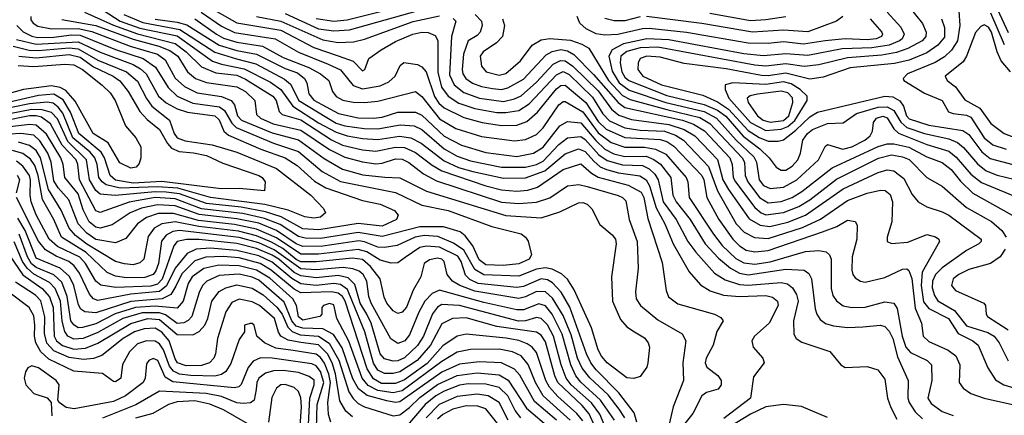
# Model space of a CAD drawing. Extents: x 997026 to 1115308, y 536381 to 619039.
# Tile 115 of 256: x 1019450 to 1023917, y 563407 to 565201. Entities that reach past the tile are written whole.
import ezdxf

# ---------------------------------------------------------------- set-up
doc = ezdxf.new("R2010")
doc.units = 0

msp = doc.modelspace()

# ---------------------------------------------------------------- linework, layer by layer
at = {"layer": '0CON20XD'}
for points in [[(1023935, 565141.5), (1023868.1, 565288.1)], [(1019828.6, 565245), (1019906.3, 565195), (1019995, 565163.1), (1020165, 565127.7), (1020325, 565013.4), (1020365, 564999.2), (1020468.4, 564978.5), (1020587.4, 564917.4), (1020635.2, 564885.2), (1020689, 564809), (1020805, 564733.7), (1020885, 564690.7), (1020935, 564674), (1021005, 564661.5), (1021075, 564657.8), (1021172.6, 564672.6), (1021225, 564664.9), (1021271.6, 564641.6), (1021375, 564560.8), (1021441.2, 564531.2), (1021505, 564512.2), (1021645, 564481.8), (1021745, 564483.8), (1021832.6, 564515), (1021925, 564593.2), (1021985, 564616), (1022015, 564603.4), (1022055, 564559.1), (1022084, 564534), (1022111.3, 564521.3), (1022166.9, 564506.9), (1022263.2, 564493.2), (1022292.2, 564475), (1022307.1, 564447.1), (1022337, 564347), (1022376.1, 564275), (1022414.9, 564184.9), (1022487.3, 564057.3), (1022538.3, 563998.3), (1022581.8, 563971.8), (1022642.1, 563952.1), (1022715.7, 563945.7), (1022835, 563949.7), (1022865, 563941.9), (1022887.7, 563925), (1022890.7, 563905), (1022850.6, 563825), (1022783.6, 563765), (1022771.5, 563745), (1022777.5, 563715), (1022821.4, 563665), (1022827.5, 563645), (1022779.1, 563580.9), (1022765.5, 563484.5), (1022645, 563392.3)], [(1020302.3, 565262.3), (1020435, 565187.6), (1020635, 565153.6), (1020785, 565075.4), (1020895, 565037.2), (1020963.6, 565013.6), (1021005, 564969.2), (1021015.6, 564975), (1021033.5, 565025), (1021090.4, 565065), (1021155, 565101.9), (1021233.6, 565135), (1021275, 565145.2), (1021302.6, 565142.6), (1021335, 565128.7), (1021347.3, 565107.3), (1021347.4, 564962.6), (1021364.3, 564895), (1021394.1, 564854.1), (1021441.9, 564821.9), (1021515, 564798.7), (1021615, 564780.6), (1021655, 564779.6), (1021715, 564788.8), (1021760.5, 564819.5), (1021885, 564951.7), (1021915, 564966.7), (1021942.4, 564952.4), (1022049.1, 564849.1), (1022095, 564773.7), (1022125, 564742.7), (1022195, 564711.2), (1022265, 564700.7), (1022375, 564695.1), (1022425, 564678), (1022462.1, 564655), (1022575, 564535.2), (1022615.3, 564425.3), (1022701, 564275), (1022736.8, 564236.8), (1022783.3, 564213.3), (1022845, 564208.6), (1023001.6, 564258.4), (1023083, 564297), (1023205, 564381.1), (1023295, 564414.4), (1023355, 564427.1), (1023375.7, 564425.7), (1023398.8, 564408.8), (1023410, 564375)], [(1020655, 565229.4), (1020805, 565160.1), (1020875, 565150), (1020945.6, 565155), (1021345, 565266.8)], [(1020795, 565207.2), (1020875, 565194.4), (1020935, 565200.4), (1021245, 565277.3)], [(1023482, 565262), (1023545, 565183.6), (1023561.8, 565145), (1023561, 565125), (1023543.5, 565105), (1023479.1, 565070.9), (1023427.4, 565052.6), (1023360.4, 565039.6), (1023205, 565027.8), (1023075, 564995.7), (1023008.5, 564988.5), (1022925, 565001), (1022835, 564989.8), (1022785, 564995.1), (1022345, 565076.6), (1022265, 565074), (1022203.6, 565056.4), (1022177.4, 565035), (1022174.1, 565005.9), (1022181.5, 564965), (1022195, 564941), (1022212.9, 564925), (1022385, 564857.6), (1022555, 564816.6), (1022615, 564791.2), (1022653.3, 564763.3), (1022732.2, 564672.2), (1022807.7, 564615), (1022849.3, 564575), (1022881.8, 564531.8), (1022905, 564518.6), (1022925, 564519), (1022955, 564537.4), (1022979.6, 564565), (1022992, 564595), (1023003.1, 564655), (1023023.9, 564685), (1023047, 564703), (1023115, 564730.3), (1023185, 564732.9), (1023245.4, 564775), (1023345, 564804.9), (1023385, 564806.2), (1023415, 564788.7), (1023446.6, 564736.6), (1023475, 564712.8), (1023555, 564685.3), (1023665, 564661.4), (1023703.9, 564643.9), (1023731.1, 564621.1), (1023795, 564547), (1023835, 564515.2), (1023885, 564495.8), (1024035, 564459.1)], [(1019500.4, 565215), (1019500.9, 565200.9), (1019511, 565185), (1019532.3, 565172.3), (1019595, 565160), (1019715, 565160.9), (1019776.9, 565146.9), (1019951.7, 565081.7), (1020075.2, 565045), (1020109.7, 565019.7), (1020155.5, 564935.5), (1020198.1, 564898.1), (1020255, 564869.9), (1020365, 564853.3), (1020410, 564835), (1020424.3, 564814.3), (1020437.8, 564765), (1020456.6, 564745), (1020595, 564688.3), (1020715, 564656.2), (1020831.4, 564571.4), (1020915, 564523), (1021006.8, 564496.8), (1021107.2, 564487.2), (1021175, 564483.2), (1021295, 564423.5), (1021655, 564312.7), (1021815, 564301.9), (1021900.1, 564329.9), (1021985, 564370.2), (1022005, 564372.4), (1022024.5, 564364.5), (1022045, 564343.8), (1022082.1, 564272.1), (1022138.2, 564225), (1022152.5, 564205), (1022155.2, 564185), (1022134.8, 564035), (1022140, 563925), (1022175, 563841.1), (1022205, 563807.5), (1022239.2, 563785), (1022285, 563757.5), (1022301.5, 563735), (1022306.5, 563715), (1022298.9, 563645), (1022294.3, 563625), (1022265, 563582), (1022236.6, 563573.4), (1022205, 563576.5), (1022115, 563645.3), (1022089.5, 563675), (1022075, 563703.5), (1022043.3, 563803.3), (1021966.1, 563976.1), (1021935, 564024.7), (1021908.5, 564048.5), (1021865, 564070), (1021835, 564076.2), (1021795, 564069.9), (1021715, 564037), (1021555, 564043.3), (1021515, 564068.1), (1021465.1, 564155.1), (1021417.4, 564187.4), (1021347.3, 564217.3), (1021285, 564221.6), (1021244.8, 564214.8), (1021162.6, 564177.4), (1021105, 564167.1), (1021075, 564170), (1021015, 564193.9), (1020988, 564198), (1020825, 564174.1), (1020735, 564171.9), (1020705, 564184), (1020615.2, 564245.2), (1020535, 564277.6), (1020435, 564298.4), (1020265, 564317.7), (1020155, 564356.9), (1020075, 564361.3), (1020003.1, 564346.9), (1019951.1, 564325), (1019869.3, 564270.7), (1019815, 564255.2), (1019795, 564259.3), (1019765, 564284.5), (1019738.5, 564338.5), (1019715, 564410.6), (1019655.2, 564485), (1019648, 564545), (1019636.4, 564575), (1019571.5, 564681.5), (1019525, 564722.9), (1019496, 564726), (1019405.5, 564715.5)], [(1019641.3, 565201.3), (1019794.8, 565174.8), (1019965, 565112.5), (1020080.8, 565080.8), (1020131, 565061), (1020167.7, 565035), (1020211.2, 564965), (1020247.8, 564935), (1020296.8, 564916.8), (1020435, 564897.3), (1020474.8, 564875), (1020516.2, 564835), (1020525, 564771.2), (1020541.9, 564755), (1020599.2, 564729.2), (1020725, 564700.5), (1020855, 564612), (1020925, 564577.8), (1021005, 564556), (1021065, 564547.3), (1021095, 564550), (1021155, 564569.8), (1021185, 564568.2), (1021215, 564553.5), (1021281.2, 564501.2), (1021340.5, 564470.5), (1021635, 564374), (1021715, 564366.6), (1021795, 564373.5), (1021855, 564393.6), (1021935, 564447.6), (1021987.2, 564452.8), (1022025.1, 564445.1), (1022165, 564403.9), (1022184.5, 564395), (1022199.5, 564379.5), (1022215.2, 564295), (1022250.9, 564195), (1022256.2, 564073.8), (1022243, 563967), (1022246.2, 563935), (1022266.9, 563905), (1022345, 563840), (1022455.7, 563775.7), (1022472.3, 563745), (1022458.6, 563645), (1022461.1, 563565), (1022414.8, 563445), (1022382.5, 563307.5)], [(1019744.6, 565234.6), (1019875, 565176), (1019985, 565137.4), (1020155, 565092.7), (1020205.4, 565055), (1020275, 564987.4), (1020340.2, 564959.8), (1020435, 564948.8), (1020475, 564931.7), (1020598.7, 564855), (1020613, 564835), (1020626.9, 564785), (1020640.4, 564770.4), (1020725, 564746.2), (1020865, 564656.3), (1020915, 564632.7), (1021005, 564610.5), (1021065, 564604), (1021155, 564623.4), (1021195, 564620.9), (1021245, 564598.8), (1021320.9, 564540.9), (1021365.1, 564515.1), (1021565, 564447), (1021635, 564428.9), (1021705, 564424), (1021755, 564428.4), (1021799.3, 564440.7), (1021915, 564522.3), (1021995, 564546.7), (1022044.3, 564505), (1022075, 564487.3), (1022210.3, 564450.3), (1022268.6, 564418.6), (1022281.9, 564395), (1022299.4, 564299.4), (1022365, 564100), (1022383.4, 563973.4), (1022393.6, 563943.6), (1022435, 563912.2), (1022601.4, 563865), (1022630, 563850), (1022640.6, 563835), (1022613.2, 563786.8), (1022595.2, 563724.8), (1022563.9, 563665), (1022559.6, 563645), (1022567.8, 563625), (1022616.9, 563586.9), (1022631.5, 563565), (1022631.9, 563545), (1022618.8, 563525), (1022565, 563509.6), (1022545, 563494.6), (1022504, 563415), (1022455, 563353.7)], [(1019923.1, 565225), (1020008, 565188), (1020176.1, 565156.1), (1020335, 565053.6), (1020433.9, 565023.9), (1020521, 565001), (1020652.1, 564932.1), (1020678.3, 564908.3), (1020716.3, 564835), (1020885, 564732), (1020925, 564719.8), (1021013, 564707), (1021075, 564706.8), (1021176.1, 564723.9), (1021239.1, 564719.1), (1021275, 564703.2), (1021375, 564615.1), (1021435, 564582), (1021495, 564560.4), (1021635, 564531.5), (1021745, 564531.6), (1021795, 564544.4), (1021825, 564559.7), (1021895.2, 564635), (1021935, 564665.2), (1021995, 564671.9), (1022015, 564657.6), (1022077.7, 564587.7), (1022115, 564562.3), (1022185, 564542.2), (1022275, 564540.2), (1022305.9, 564525), (1022330.8, 564500.8), (1022346.5, 564475), (1022369.6, 564375), (1022427.4, 564295), (1022480.9, 564195), (1022516.6, 564146.6), (1022602, 564052), (1022650.5, 564020.5), (1022715, 563999.3), (1022755, 563996.3), (1022905, 564008.7), (1022932.5, 564002.5), (1022955.8, 563985), (1022974.3, 563955), (1022981.1, 563925), (1022961, 563835), (1022961.8, 563775), (1022971.9, 563755), (1022997.7, 563737.7), (1023125.8, 563695.8), (1023175, 563635.5), (1023195, 563622.7), (1023295, 563628.5), (1023343.4, 563613.4), (1023375, 563570), (1023387.1, 563485), (1023401.9, 563441.9), (1023429.3, 563389.3)], [(1020065, 565203.2), (1020165, 565190.2), (1020208, 565178), (1020355, 565085.3), (1020435, 565060.9), (1020525, 565045.3), (1020655, 564980.5), (1020709.9, 564959.9), (1020741.6, 564935), (1020752.2, 564915), (1020762.4, 564865), (1020785, 564836.6), (1020896.8, 564775), (1020985, 564756.5), (1021055, 564754.3), (1021095, 564759.1), (1021165, 564781.6), (1021245, 564782.3), (1021275, 564768.1), (1021375, 564673.1), (1021455, 564632.7), (1021565, 564599.4), (1021705, 564580.2), (1021780.9, 564595), (1021825, 564623.3), (1021901, 564719), (1021935, 564738.7), (1021995, 564733.3), (1022063, 564653), (1022104.2, 564614.2), (1022145, 564593.1), (1022195, 564580.4), (1022291.6, 564581.6), (1022327.5, 564567.5), (1022356.5, 564546.5), (1022403.8, 564485), (1022413, 564405), (1022427.8, 564375), (1022491.6, 564295), (1022559.5, 564185), (1022619.9, 564119.9), (1022675, 564073.5), (1022715, 564051.4), (1022755, 564044.2), (1022925, 564068.8), (1023008.1, 564065), (1023029.4, 564049.4), (1023042.3, 564025), (1023059, 563889), (1023065.9, 563865), (1023081.7, 563841.7), (1023105, 563823.6), (1023141.9, 563811.9), (1023205, 563805.2), (1023275, 563807.7), (1023355, 563814.8), (1023375, 563808.8), (1023395, 563788.8), (1023410.3, 563755), (1023431.8, 563671.8), (1023480.2, 563565), (1023479.1, 563485), (1023484.8, 563465), (1023511.8, 563421.8), (1023545, 563389.8)], [(1020245.2, 565205), (1020342.2, 565135), (1020375, 565118), (1020435, 565098.8), (1020551, 565081), (1020645, 565030.3), (1020762.3, 564985), (1020815.3, 564955), (1020853.1, 564925), (1020869.6, 564875), (1020885, 564853.3), (1020916.2, 564836.2), (1020962.8, 564827.2), (1021015, 564825.2), (1021075, 564831.7), (1021245.3, 564875.3), (1021275, 564853.4), (1021355, 564750.8), (1021428.1, 564708.1), (1021545, 564671.8), (1021695, 564650.9), (1021745, 564657.8), (1021795, 564679.8), (1021825, 564711.1), (1021896.2, 564815), (1021915, 564830.2), (1021925, 564830.5), (1022005, 564783.3), (1022075, 564688.5), (1022133.5, 564643.5), (1022195, 564622.5), (1022285, 564622.3), (1022334.1, 564614.1), (1022381.6, 564591.6), (1022472.9, 564485), (1022480.4, 564465), (1022487.6, 564395), (1022598, 564228), (1022637.5, 564177.5), (1022698.3, 564118.3), (1022735, 564097.5), (1022785, 564092.7), (1022855, 564103.2), (1023015, 564149.8), (1023074.8, 564154.8), (1023108.2, 564148.2), (1023123.2, 564135), (1023131.1, 564115), (1023131.4, 563981.4), (1023139.5, 563949.5), (1023155.7, 563925.7), (1023185, 563903.6), (1023225, 563895.2), (1023285, 563897.3), (1023375, 563921.4), (1023415.3, 563915.3), (1023431.1, 563891.1), (1023453.3, 563765), (1023470.3, 563715), (1023491.2, 563691.2), (1023567.3, 563655), (1023586.8, 563635), (1023587.5, 563565), (1023570.3, 563485), (1023585, 563459.6), (1023635, 563424.2), (1023685, 563405.7)], [(1020273.9, 565235), (1020365, 565172), (1020425, 565143.7), (1020608.5, 565115), (1020715, 565053.1), (1020849.2, 564999.2), (1020905, 564973.5), (1020963, 564903), (1021005, 564887), (1021085, 564901), (1021125, 564918.9), (1021154.1, 564945), (1021176.2, 564993.8), (1021192.4, 565007.6), (1021255, 564998.1), (1021275, 564987.1), (1021293.5, 564965), (1021332.3, 564852.3), (1021351.8, 564821.8), (1021375, 564800.6), (1021465, 564757.5), (1021548.6, 564735), (1021635, 564721.4), (1021705, 564722.2), (1021751, 564739), (1021798.8, 564781.2), (1021885, 564887.8), (1021905, 564903.2), (1021925, 564904.8), (1022017.8, 564825), (1022075, 564739.2), (1022110.3, 564705)], [(1020524.4, 565215), (1020635, 565194.9), (1020825, 565110), (1020895, 565098.2), (1020965, 565101.1), (1021015, 565113), (1021235, 565192.4), (1021355, 565218.3)], [(1021416.7, 565206.7), (1021427.9, 565195), (1021408.8, 565125), (1021400.6, 564950.6), (1021420.3, 564905), (1021465, 564870.2), (1021535.6, 564845.6), (1021645, 564830.1), (1021695, 564842.2), (1021725, 564856.5), (1021795, 564917.8), (1021870.4, 564999.6), (1021903.5, 565016.5), (1021925, 565015.1), (1021959.8, 564989.8), (1022075, 564877.7), (1022135.4, 564795.4), (1022168.1, 564768.1), (1022225, 564749.1), (1022395, 564726.4), (1022465, 564703), (1022513, 564675), (1022615, 564567.3), (1022639.1, 564475), (1022665, 564431.3), (1022758.5, 564298.5), (1022808.4, 564268.4), (1022852.8, 564262.8), (1022935, 564283), (1023014.7, 564315), (1023185, 564433.9), (1023345, 564508.3), (1023385, 564520.6), (1023415, 564515.7), (1023460.2, 564480.2), (1023498, 564408), (1023525.6, 564375), (1023565, 564351.6), (1023635, 564329.8), (1023665, 564314.2), (1023812.2, 564205), (1023811.1, 564195), (1023800.6, 564185), (1023745, 564154.7), (1023635, 564076), (1023604.1, 564045.9), (1023590.7, 564015), (1023589.7, 563985), (1023599.4, 563949.4), (1023615.6, 563925.6), (1023691.3, 563881.3), (1023745, 563812.6), (1023842, 563782), (1023870.2, 563765), (1023893.1, 563735), (1023933.9, 563653.9)], [(1021515.7, 565225), (1021544.7, 565195), (1021547.5, 565175), (1021538.5, 565145), (1021525, 565129.6), (1021484.6, 565105), (1021463.2, 565045), (1021456.7, 564975), (1021460.2, 564955), (1021474.4, 564934.4), (1021503.8, 564913.8), (1021545, 564898), (1021595, 564888.6), (1021635, 564885.1), (1021665, 564892.4), (1021735, 564931.9), (1021838.3, 565041.7), (1021865, 565056.9), (1021905, 565065.3), (1021935, 565060.2), (1021963.4, 565043.4), (1022053.1, 564953.1), (1022165, 564826), (1022195, 564802.7), (1022457.2, 564745), (1022506.7, 564726.7), (1022556.8, 564696.8), (1022671, 564575), (1022682.2, 564545), (1022686.6, 564485), (1022696.7, 564465), (1022785, 564348.9), (1022814.3, 564325), (1022835, 564316.5), (1022915, 564325.9), (1022985, 564353.2), (1023035, 564384.2), (1023155, 564477), (1023346.3, 564573.7), (1023405, 564587.5), (1023455, 564579), (1023485, 564566.2), (1023565, 564485.3), (1023635, 564446.7), (1023745, 564349.3), (1023858.7, 564285), (1023905.3, 564245), (1023925.3, 564215)], [(1021639.7, 565205), (1021649.3, 565175), (1021640.3, 565125), (1021613.1, 565096.9), (1021553.2, 565055), (1021538.9, 565035), (1021545, 564990), (1021565.6, 564965), (1021625, 564949.2), (1021655, 564956.5), (1021721.6, 565015), (1021775.3, 565085), (1021815, 565110.4), (1021855, 565115.5), (1021948.5, 565108.5), (1022000.7, 565090.7), (1022031.8, 565071.8), (1022121.4, 564925), (1022185, 564856.8), (1022218.9, 564838.9), (1022385, 564794.2), (1022535, 564757.9), (1022580.5, 564730.5), (1022727.6, 564575), (1022737.4, 564555), (1022741.6, 564495), (1022753.2, 564465), (1022806.5, 564395), (1022845, 564369.7), (1022905, 564376.5), (1022954.7, 564395), (1022998.3, 564421.7), (1023135, 564529.2), (1023345, 564626.2), (1023385, 564638), (1023415, 564637.5), (1023483.1, 564623.1), (1023565, 564579), (1023635, 564553.5), (1023675, 564521.9), (1023718, 564468), (1023774.6, 564414.6), (1023952, 564315)], [(1023308.2, 565205), (1023360.8, 565145), (1023364.6, 565135), (1023359.6, 565125), (1023335.6, 565115), (1023295, 565109.2), (1023195, 565114.4), (1023104.6, 565105.4), (1023005, 565089.6), (1022915, 565100), (1022845, 565092.6), (1022755, 565094.3), (1022475, 565143.2), (1022305, 565161.1), (1022275, 565159.6), (1022163.6, 565133.6), (1022105, 565130.9), (1022065, 565137.4), (1022019.2, 565159.2), (1021990.6, 565185), (1021979, 565215)], [(1022265, 565214.5), (1022195, 565195.8), (1022146.4, 565196.4), (1022105, 565205.9)], [(1023385.3, 565235), (1023446.8, 565166.8), (1023461.7, 565135), (1023453.5, 565115), (1023441.1, 565105), (1023395, 565085.3), (1023315, 565072.9), (1023181.2, 565068.8), (1023025, 565039.2), (1022925, 565046.9), (1022825, 565037.2), (1022735, 565045.6), (1022395, 565110.4), (1022295, 565114.3), (1022188.5, 565091.5), (1022138.3, 565065), (1022123, 565035), (1022138, 564968), (1022169, 564915), (1022215, 564881.1), (1022381.4, 564825), (1022555, 564785.2), (1022611.3, 564755), (1022700.9, 564655), (1022779.8, 564579.8), (1022792.9, 564555), (1022804.8, 564475), (1022825, 564449.6), (1022854.8, 564434.8), (1022915, 564441.4), (1022974.9, 564475.1), (1023073.8, 564565), (1023103.9, 564626.1), (1023115, 564634.3), (1023183.9, 564613.9), (1023225, 564624.1), (1023283.5, 564655), (1023308.2, 564675), (1023319.4, 564695), (1023323.4, 564735), (1023336.9, 564755), (1023365, 564762.9), (1023385.3, 564755.3), (1023415.7, 564705.7), (1023436.2, 564686.2), (1023565, 564634.6), (1023665, 564604.2), (1023698.2, 564578.2), (1023765, 564500.6), (1023813.1, 564463.1), (1023998.5, 564385)], [(1023632, 565205), (1023645.2, 565165), (1023645, 565121.8), (1023614.7, 565085.3), (1023565, 565050.3), (1023485, 565018.1), (1023418, 565002), (1023217.7, 564982.3), (1023095, 564940), (1023035, 564931.8), (1022925, 564959.1), (1022845, 564946.4), (1022815, 564947.4), (1022655, 564979), (1022465, 565002.4), (1022355, 565031.9), (1022295.4, 565035.4), (1022265.4, 565025), (1022255.2, 565004.8), (1022254.3, 564975), (1022277.5, 564945), (1022361.6, 564905), (1022548.3, 564858.3), (1022615, 564827.9), (1022665.4, 564795.4), (1022755, 564698.4), (1022805, 564666.5), (1022845, 564649.5), (1022890.1, 564649.9), (1022915, 564656.5), (1022970.7, 564699.3), (1023035, 564761.2), (1023068.9, 564781.1), (1023375, 564854.9), (1023411.5, 564851.5), (1023443.1, 564833.1), (1023458.9, 564808.9), (1023472.8, 564765), (1023485, 564751.4), (1023575, 564723.4), (1023728.9, 564698.9), (1023755, 564681), (1023815, 564601.9), (1023852, 564572), (1023954.9, 564544.9)], [(1023184.3, 565215.7), (1023155.9, 565194.1), (1023025, 565145.8), (1022915, 565153.8), (1022775, 565144.9), (1022545, 565183.3), (1022293.8, 565216.2)], [(1022925, 565214.8), (1022835, 565200.2), (1022765, 565196.7), (1022581, 565229)], [(1023710.6, 565240.6), (1023715.2, 565175.2), (1023703.9, 565105), (1023677.5, 565062.5), (1023645, 565032.5), (1023602.6, 565007.4), (1023477.5, 564955), (1023457.1, 564935), (1023461.4, 564925), (1023555, 564867.4), (1023634.2, 564835), (1023663.8, 564783.8), (1023685.3, 564775.3), (1023745, 564767.8), (1023765, 564758.5), (1023825.5, 564665.5), (1023865, 564633.4), (1023925, 564613.4)], [(1023917.8, 565087.8), (1023855, 565230.7)], [(1019437.3, 565175), (1019466.4, 565146.4), (1019505, 565125.8), (1019531.1, 565121.1), (1019605, 565122.1), (1019685, 565132.7), (1019725, 565130.3), (1019885, 565066.5), (1020010.3, 565025), (1020066.3, 564986.3), (1020123.2, 564893.2), (1020164.2, 564854.2), (1020235, 564822.6), (1020356, 564806), (1020378.8, 564788.8), (1020412.2, 564732.2), (1020432.6, 564712.6), (1020601.8, 564641.8), (1020715, 564602.6), (1020822.1, 564512.1), (1020905, 564467.4), (1021155, 564417.2), (1021275, 564360), (1021394.4, 564335), (1021592.3, 564262.3), (1021725, 564230.2), (1021744.7, 564215), (1021756.4, 564196.4), (1021771.6, 564135), (1021760.7, 564115), (1021715, 564093.6), (1021643.6, 564086.4), (1021565, 564088.9), (1021535, 564112.1), (1021505.6, 564175.6), (1021470.5, 564220.5), (1021448.6, 564238.6), (1021372.1, 564262.1), (1021265, 564261.6), (1021095, 564218.2), (1020985, 564236.2), (1020815, 564208.8), (1020745, 564209.4), (1020715, 564216.9), (1020631.5, 564271.5), (1020559.9, 564299.9), (1020461.6, 564321.6), (1020275, 564343.8), (1020155, 564388.8), (1020065, 564394.3), (1019946.8, 564373.2), (1019815, 564326.7), (1019795, 564333.8), (1019721.9, 564475), (1019714.3, 564545), (1019706.2, 564565), (1019642.6, 564632.6), (1019589.2, 564729.2), (1019548.3, 564758.3), (1019525, 564765.6), (1019494.5, 564764.5), (1019375, 564740.5)], [(1023944, 564965), (1023902.8, 565015), (1023884.7, 565054.7), (1023858.2, 565145), (1023845, 565167.3), (1023825, 565177.6), (1023810.1, 565169.9), (1023786.5, 565143.5), (1023744.8, 565035.2), (1023729.4, 565010.6), (1023648.5, 564945), (1023657.8, 564925), (1023695, 564896.5), (1023738.3, 564838.3), (1023805, 564799.3), (1023855, 564730.8), (1023916.4, 564685), (1023968.1, 564665)], [(1019435, 565111.5), (1019525, 565089.8), (1019715, 565101.3), (1019815, 565053.5), (1019965, 564997.2), (1019998.6, 564978.6), (1020024.2, 564955), (1020080, 564855), (1020114, 564824), (1020165, 564796.2), (1020211.8, 564781.8), (1020335.3, 564765), (1020355, 564747.1), (1020376.1, 564696.1), (1020396.9, 564676.9), (1020543.4, 564613.4), (1020654, 564575), (1020709.4, 564539.4), (1020788, 564468), (1020838.1, 564438.1), (1021005, 564381.2), (1021085, 564364.4), (1021150, 564335), (1021167.5, 564315), (1021160, 564295), (1021095, 564264.9), (1020985, 564276), (1020807.8, 564247.8), (1020735, 564252.8), (1020636.3, 564306.3), (1020565, 564329.4), (1020455, 564350.1), (1020297.6, 564367.6), (1020175, 564410.9), (1020115, 564418.6), (1020065, 564420.1), (1019883, 564403), (1019815, 564410.2), (1019795, 564425.9), (1019766.2, 564475), (1019753.4, 564565), (1019668.1, 564648.1), (1019621.8, 564751.8), (1019595, 564780.5), (1019552.6, 564792.6), (1019505, 564794.4), (1019355.8, 564765)], [(1019421.2, 565081.2), (1019493.6, 565063.6), (1019535, 565061.5), (1019675, 565073.2), (1019715, 565069.7), (1019805, 565017.3), (1019934.3, 564965), (1019985, 564922.4), (1020025, 564843.2), (1020049.4, 564809.4), (1020129.3, 564745), (1020151, 564685), (1020165, 564664.8), (1020201.2, 564651.2), (1020323, 564633), (1020435, 564600.8), (1020615.4, 564525.4), (1020770.6, 564405), (1020828.1, 564345), (1020837.1, 564325), (1020814, 564305), (1020785, 564301.4), (1020742.9, 564307.1), (1020667.3, 564337.3), (1020562.3, 564362.3), (1020316.4, 564395), (1020167.2, 564437.2), (1020075, 564443.7), (1019906.3, 564436.3), (1019842.5, 564452.5), (1019823.8, 564465), (1019809.5, 564485), (1019802.3, 564545), (1019791.5, 564575), (1019769.9, 564599.9), (1019691.4, 564665), (1019646.4, 564776.4), (1019625, 564805.1), (1019602.3, 564822.3), (1019575, 564826.6), (1019495, 564819.5), (1019345, 564789.7)], [(1019446.4, 565036.4), (1019525, 565028.9), (1019675, 565042.9), (1019725, 565030.5), (1019785, 564987.2), (1019874.2, 564945), (1019905, 564924), (1019942.8, 564875), (1019995, 564784.2), (1020027.8, 564747.8), (1020085, 564702.4), (1020120.1, 564640.1), (1020138.8, 564618.8), (1020173.5, 564603.5), (1020237.9, 564597.9), (1020297.3, 564585), (1020371, 564551), (1020535.4, 564495), (1020550, 564485), (1020562.9, 564465), (1020560, 564425), (1020445, 564434.8), (1020364.6, 564434.6), (1020095, 564467.8), (1019965, 564460.2), (1019885, 564473.5), (1019860.7, 564495), (1019835.5, 564575), (1019820.3, 564600.3), (1019718.9, 564685), (1019681.1, 564781.1), (1019647, 564837), (1019605, 564863.2), (1019535, 564857.9), (1019245, 564790.9)], [(1019443.5, 564993.5), (1019515, 564988.6), (1019655, 565000.1), (1019696, 564996), (1019734.8, 564975), (1019824.9, 564904.9), (1019859.8, 564869.8), (1019882.7, 564835), (1019929.6, 564719.6), (1019976.9, 564665), (1020000, 564625), (1019999.2, 564575), (1019991.7, 564548.3), (1019978.3, 564531.7), (1019955, 564527.1), (1019905, 564551.2), (1019852, 564642), (1019783.7, 564685), (1019701.5, 564831.5), (1019659.8, 564879.8), (1019633.7, 564893.7), (1019595, 564900.8), (1019466.7, 564885), (1019255, 564825.9)], [(1022835, 564698), (1022905, 564704.3), (1022935, 564716.2), (1022966.7, 564743.3), (1023022.3, 564835), (1023021.8, 564855), (1022990.6, 564885), (1022950.1, 564910.1), (1022915, 564919.1), (1022835, 564907.1), (1022685.2, 564914.8), (1022650.8, 564905), (1022650, 564885), (1022667, 564845), (1022765, 564735.4), (1022835, 564698)], [(1022855, 564736.9), (1022915, 564744.5), (1022938.7, 564765), (1022957.8, 564825), (1022956.1, 564846.1), (1022935, 564869.6), (1022905, 564877.2), (1022796.7, 564863.3), (1022763.7, 564856.3), (1022749.7, 564845), (1022754.8, 564825), (1022796.8, 564765), (1022822.5, 564745), (1022855, 564736.9)], [(1022249.7, 563375), (1022237.2, 563417.2), (1022168.5, 563508.5), (1022065, 563613.4), (1022041.3, 563645), (1022021.6, 563685), (1021945, 563897.4), (1021906.7, 563965), (1021867.4, 564007.4), (1021845, 564021.2), (1021815, 564025.1), (1021735, 563990.6), (1021705, 563985.8), (1021530, 564005), (1021492.8, 564022.8), (1021472, 564042), (1021452.3, 564105), (1021437.7, 564127.7), (1021355, 564169.6), (1021295, 564173.2), (1021265, 564167.9), (1021198.3, 564121.7), (1021165, 564098.7), (1021135, 564097.4), (1021085, 564110.3), (1021025, 564148.1), (1020985, 564159.1), (1020805, 564138), (1020725, 564136.9), (1020615, 564211.6), (1020525, 564251), (1020425, 564272.3), (1020260.5, 564290.5), (1020147.4, 564322.6), (1020078.7, 564321.3), (1020025, 564304.5), (1019983.8, 564275), (1019931.5, 564208.5), (1019885, 564189.3), (1019795, 564203.9), (1019755, 564233.4), (1019715.2, 564275.2), (1019673.4, 564383.4), (1019625, 564437.7), (1019605, 564469.5), (1019592.2, 564555), (1019577.3, 564595), (1019542, 564652), (1019515, 564676.7), (1019455, 564685.1), (1019405, 564681.4)], [(1022110.3, 564705), (1022195, 564666), (1022355, 564657.6), (1022385, 564648.3), (1022417.4, 564627.4), (1022544.8, 564495), (1022554.2, 564475), (1022566.6, 564395), (1022621.3, 564295), (1022685.2, 564205), (1022715, 564175.2), (1022745, 564156.2), (1022785, 564148.4), (1022845, 564154), (1023091.8, 564238.2), (1023156.5, 564263.5), (1023205, 564291.8), (1023240, 564285), (1023249.7, 564269.7), (1023247, 564205), (1023225.8, 564125), (1023225.4, 564065.4), (1023228.9, 564045), (1023240.5, 564030.5), (1023264.2, 564015), (1023285, 564010), (1023375, 564031.1), (1023455, 564070), (1023475, 564070.8), (1023483.8, 564063.8), (1023496.9, 564026.9), (1023511.8, 563891.8), (1023541.1, 563825), (1023549.1, 563765), (1023575, 563740.6), (1023662.2, 563702.2), (1023697, 563677), (1023714.3, 563635), (1023711.2, 563555), (1023729.5, 563529.5), (1023764.8, 563504.8), (1023825, 563484.7), (1024035, 563437.3)], [(1022195.4, 563395), (1022168.9, 563435), (1022119, 563499), (1022036.7, 563576.7), (1022001, 563621), (1021981.1, 563665), (1021951.9, 563771.9), (1021915, 563860), (1021867.7, 563937.7), (1021835, 563967), (1021795, 563967.6), (1021745, 563943.5), (1021715, 563936.4), (1021515, 563969.5), (1021446.9, 563995), (1021413.2, 564015), (1021389.8, 564045), (1021375.7, 564105), (1021365, 564115.2), (1021345, 564119.6), (1021308.5, 564111.5), (1021285.6, 564095), (1021270, 564035), (1021235.5, 563974.5), (1021205, 563897.7), (1021185, 563874), (1021165, 563868.4), (1021145, 563880.6), (1021116.2, 563915), (1021103.2, 563943.2), (1021085.2, 564025), (1021041.3, 564081.3), (1021005, 564113.5), (1020959.4, 564119.4), (1020795, 564102), (1020725, 564102.8), (1020705, 564112.8), (1020643.7, 564163.7), (1020592.4, 564192.4), (1020525, 564221.2), (1020442, 564242), (1020262.4, 564262.4), (1020155.3, 564284.7), (1020094.5, 564275), (1020060, 564255), (1020032.2, 564217.8), (1020012.7, 564115), (1019995, 564098.4), (1019965, 564089.6), (1019925, 564093.1), (1019885.4, 564105), (1019755, 564183), (1019702.9, 564222.9), (1019675, 564255.7), (1019637.8, 564337.8), (1019581.3, 564431.3), (1019545.2, 564575.2), (1019525, 564608.1), (1019495, 564630.9), (1019445, 564645.7)], [(1022147.6, 563385), (1022085.5, 563475.5), (1021996.2, 563556.2), (1021973.2, 563585), (1021949.6, 563635), (1021910.4, 563775), (1021865.6, 563865), (1021835, 563903.1), (1021805, 563912.3), (1021735, 563885.7), (1021705, 563884.6), (1021555, 563917.7), (1021355, 563974.8), (1021321, 563959), (1021288.7, 563925), (1021261.3, 563875), (1021218.3, 563771.7), (1021196.9, 563745), (1021165, 563732), (1021133.8, 563753.8), (1021044.9, 563915), (1021034.3, 563945), (1021024.5, 564015), (1021008.3, 564045), (1020990.7, 564060.7), (1020961.6, 564071.6), (1020917.3, 564077.3), (1020795, 564066.2), (1020725, 564071), (1020605, 564157.2), (1020535, 564188.4), (1020445, 564213.4), (1020175, 564244.5), (1020145, 564240.8), (1020115, 564223.8), (1020093.1, 564196.9), (1020079.5, 564095), (1020068, 564062), (1020055.2, 564045), (1020017.8, 564032.2), (1019935, 564029.9), (1019885, 564038.1), (1019847.6, 564055), (1019751.1, 564145), (1019639.5, 564215), (1019605, 564295.3), (1019553.8, 564385), (1019533.9, 564495), (1019519.3, 564539.3), (1019499.3, 564569.2), (1019464.9, 564594.9), (1019417.2, 564607.2)], [(1022102, 563365), (1022081.7, 563411.7), (1022043.4, 563463.4), (1021952.2, 563545), (1021929, 563575), (1021906.8, 563635), (1021872.2, 563765), (1021845, 563817.4), (1021815, 563846.2), (1021795, 563849.5), (1021745.1, 563834.9), (1021713.2, 563833.2), (1021445, 563905.4), (1021365, 563909.8), (1021345, 563896.6), (1021322.9, 563867.1), (1021282.1, 563765), (1021255, 563723.2), (1021195, 563667.1), (1021165, 563653.2), (1021145, 563651.5), (1021105, 563663.4), (1021086, 563685), (1021044.9, 563824.9), (1021024.9, 563864.9), (1020994.9, 563915), (1020970, 564000), (1020939.9, 564029.9), (1020895, 564040.7), (1020795, 564030.7), (1020725, 564038.6), (1020695, 564054.9), (1020625.5, 564115), (1020595, 564133.7), (1020525, 564163.1), (1020435, 564186.1), (1020265, 564203.5), (1020206.7, 564203.3), (1020165, 564195.5), (1020148.8, 564175), (1020096.2, 564023.8), (1020075, 564001.7), (1020045, 563993.1), (1019886.5, 563986.5), (1019817.6, 563997.6), (1019795, 564015.2), (1019748.1, 564095), (1019723.5, 564123.5), (1019621.6, 564171.6), (1019583.8, 564205), (1019525, 564315.9), (1019502.9, 564375), (1019496.9, 564405), (1019499.4, 564475), (1019493.9, 564493.9), (1019465, 564536.6), (1019435, 564559.3)], [(1019435.2, 564415), (1019450.6, 564475), (1019440.4, 564495)], [(1020959.3, 563920.7), (1020936.6, 563976.6), (1020905, 564000.5), (1020875, 564004.5), (1020795, 563996.1), (1020725, 564002.6), (1020685, 564026.8), (1020595, 564101), (1020535, 564130.7), (1020435, 564154.9), (1020315, 564164), (1020250.5, 564159.5), (1020209.7, 564140.3), (1020155, 564073.8), (1020115.6, 563994.4), (1020085, 563968.1), (1019954.6, 563955.4), (1019805, 563927.5), (1019784.9, 563934.9), (1019766.2, 563956.2), (1019722, 564052), (1019697.8, 564085), (1019672.3, 564105), (1019615, 564128.8), (1019566.5, 564156.5), (1019535, 564196.2), (1019436.3, 564395)], [(1023410, 564375), (1023406.5, 564283.5), (1023384.5, 564215), (1023386, 564195), (1023405.6, 564185.6), (1023478.7, 564191.3), (1023565, 564226.8), (1023605, 564216.2), (1023620, 564205), (1023623.1, 564195), (1023543.4, 564056.6), (1023539.1, 563995), (1023550.7, 563920.8), (1023575, 563890.3), (1023663, 563845), (1023707.8, 563777.8), (1023773.8, 563745), (1023798.2, 563725), (1023841.4, 563621.4), (1023877.2, 563567.2), (1023914.5, 563545), (1023975, 563526.9)], [(1021369, 563721), (1021298.2, 563641.8), (1021195, 563567.6), (1021155, 563550.6), (1021091, 563551), (1021055, 563572), (1021027, 563617), (1020926.6, 563925), (1020915, 563945.1), (1020895, 563961.2), (1020865, 563966.7), (1020725, 563961.4), (1020695, 563978.8), (1020591, 564065), (1020540.6, 564095), (1020445, 564121), (1020372.7, 564127.3), (1020295, 564124.2), (1020245, 564106.8), (1020185, 564049), (1020157.7, 563992.3), (1020135.7, 563954.3), (1020095.7, 563934.3), (1019955, 563922.2), (1019795, 563871.5), (1019745, 563875.2), (1019727.4, 563887.4), (1019717.1, 563907.1), (1019695.1, 563995.1), (1019676.7, 564036.7), (1019634.4, 564074.4), (1019525, 564120.1), (1019475.3, 564245.3), (1019441.4, 564301.4)], [(1021947.4, 563385), (1021825.4, 563495.4), (1021789.9, 563555), (1021756.9, 563636.9), (1021725, 563676), (1021685, 563693.9), (1021625, 563707.2), (1021495, 563705.8), (1021435, 563692.3), (1021365, 563651), (1021185, 563518.1), (1021145, 563509.1), (1021075, 563519.3), (1021031.6, 563541.6), (1021003.5, 563575), (1020943.6, 563743.6), (1020888.6, 563845), (1020875, 563908.2), (1020855, 563913.6), (1020828.8, 563905), (1020820, 563895), (1020820, 563865), (1020812, 563855), (1020735, 563838), (1020715, 563852.9), (1020706.5, 563905), (1020688.6, 563935), (1020585, 564027.9), (1020525, 564065.5), (1020445, 564085.3), (1020353.1, 564086.9), (1020285, 564071.8), (1020233.2, 564035), (1020215.1, 564004.9), (1020191, 563925), (1020165, 563893.2), (1020065, 563901.4), (1019975, 563895.2), (1019883.4, 563866.6), (1019795, 563821.3), (1019735, 563804.1), (1019715, 563804), (1019695, 563816.7), (1019682.8, 563835), (1019666, 563946), (1019640.8, 564010.8), (1019604.5, 564044.5), (1019525, 564077.7), (1019504.3, 564094.3), (1019485.5, 564125), (1019448.2, 564228.2)], [(1021885.8, 563385), (1021785, 563469.6), (1021718.2, 563588.2), (1021695, 563615.2), (1021635, 563645.2), (1021535, 563649.6), (1021445, 563638.5), (1021365, 563602.9), (1021175, 563467.9), (1021155, 563464.6), (1021115, 563472.3), (1021026.9, 563496.9), (1020986.9, 563526.9), (1020962, 563572), (1020912.4, 563712.4), (1020873.2, 563773.2), (1020825, 563798.9), (1020735, 563801.3), (1020705, 563811.5), (1020685.1, 563835), (1020650, 563920), (1020535, 564019.8), (1020505, 564032.9), (1020445, 564046.5), (1020355, 564040.7), (1020299.5, 564015), (1020280, 563995), (1020264.1, 563964.1), (1020230.9, 563855), (1020215, 563836.1), (1020195, 563826.1), (1020165, 563823.6), (1020111.9, 563861.9), (1020085, 563872.1), (1020005, 563871.3), (1019918.1, 563845), (1019805, 563782.3), (1019738.4, 563755), (1019695, 563751.6), (1019669.2, 563765), (1019655, 563786.1), (1019642.9, 563832.9), (1019634.9, 563925), (1019611.2, 563981.2), (1019585, 564009), (1019515, 564046.9), (1019483.6, 564073.6), (1019462.7, 564105), (1019425, 564193.9)], [(1019382.7, 564162.7), (1019464.1, 564044.1), (1019551.5, 563981.5), (1019585, 563944.4), (1019601.2, 563895), (1019607.2, 563765), (1019617.7, 563745), (1019645, 563723.2), (1019695, 563706.4), (1019749.1, 563710.9), (1019805, 563733.7), (1019955, 563823), (1020030.8, 563845), (1020085, 563840.8), (1020165, 563773.7), (1020235, 563771.7), (1020265, 563787.3), (1020289.4, 563815), (1020303.1, 563845), (1020321.5, 563925), (1020355, 563968.8), (1020384.6, 563985.4), (1020435, 563998.6), (1020505, 563983.1), (1020555, 563953.7), (1020616.8, 563896.8), (1020640.2, 563865), (1020666.7, 563806.7), (1020686.2, 563786.2), (1020721.7, 563771.7), (1020805.9, 563765.9), (1020853.5, 563733.5), (1020897.4, 563657.4), (1020943, 563513), (1020962.3, 563482.3), (1020985, 563460.3), (1021015, 563444.5), (1021145, 563404.1), (1021175, 563408.6), (1021218.2, 563441.8), (1021265, 563487.5), (1021345, 563546), (1021435, 563587.3), (1021525, 563599.5), (1021625, 563590.4), (1021665.6, 563565.6), (1021749, 563439), (1021859.1, 563345)], [(1023920.2, 564159.8), (1023898.2, 564125), (1023854.2, 564095.8), (1023755, 564067.4), (1023710, 564045), (1023684.6, 564025), (1023677.1, 563995), (1023695, 563973.1), (1023823.3, 563915), (1023831.2, 563905), (1023833.8, 563865), (1023840, 563855), (1023934.7, 563795)], [(1020861, 563375), (1020850.9, 563410.9), (1020847.8, 563465), (1020860.4, 563555), (1020853.2, 563593.2), (1020833.2, 563643.2), (1020815, 563669.5), (1020795, 563684.4), (1020690.1, 563699.9), (1020611.4, 563711.4), (1020560.7, 563735), (1020526.5, 563765), (1020513.3, 563815), (1020505, 563823.3), (1020495, 563823.3), (1020470, 563815), (1020470, 563785), (1020445, 563750), (1020408.6, 563641.4), (1020385.1, 563604.8), (1020365, 563591.7), (1020335.4, 563584.6), (1020225, 563586.4), (1020175, 563592.8), (1020147.2, 563607.2), (1020130, 563630), (1020103, 563703), (1020085, 563731.5), (1020065, 563743.4), (1020025, 563743.8), (1019985, 563730), (1019947.7, 563695), (1019916.3, 563636.3), (1019908.5, 563575), (1019885, 563558.2), (1019875, 563559.6), (1019825.5, 563595.5), (1019695, 563606.5), (1019581.7, 563661.7), (1019546.1, 563695), (1019523.5, 563735), (1019517.2, 563765), (1019519.4, 563815), (1019515, 563858.5), (1019492.7, 563895), (1019325, 564021.3)], [(1020960.1, 563400.1), (1020929.5, 563425), (1020902.8, 563472.8), (1020883.2, 563595), (1020867.3, 563645), (1020846.7, 563685), (1020805, 563725.7), (1020725, 563736.2), (1020668, 563748), (1020635.2, 563765), (1020623.7, 563783.7), (1020606.2, 563845), (1020537.3, 563905), (1020505, 563921.6), (1020445, 563933.6), (1020412.5, 563917.5), (1020384.6, 563875.4), (1020347.7, 563755), (1020338.2, 563685), (1020330.3, 563665), (1020310.8, 563645), (1020275, 563632.1), (1020205, 563631.1), (1020166.5, 563645), (1020155, 563662.9), (1020128.1, 563745), (1020095, 563784.3), (1020065, 563802.2), (1020015, 563799.5), (1019971.4, 563785), (1019920.2, 563755), (1019822.7, 563677.3), (1019785.6, 563664.4), (1019740.1, 563659.9), (1019675, 563668.1), (1019605, 563699.2), (1019573.3, 563733.3), (1019562.9, 563777.1), (1019563.6, 563853.6), (1019546, 563926), (1019521.8, 563951.8), (1019431.1, 564011.1)], [(1022059.1, 563355), (1022032.8, 563412.8), (1022001.3, 563451.3), (1021890.9, 563555), (1021877.4, 563585), (1021835, 563739.1), (1021815, 563769.8), (1021795, 563783.1), (1021615, 563809.2), (1021475, 563848.1), (1021413.8, 563846.2), (1021365, 563820.8), (1021314.3, 563725), (1021253.8, 563655), (1021175, 563603), (1021145, 563595.6), (1021105, 563596.9), (1021075, 563611.4), (1021055, 563643.4), (1021016.1, 563785), (1020959.3, 563920.7)], [(1022005, 563381.2), (1021977.9, 563415), (1021891.4, 563491.4), (1021854.2, 563534.2), (1021836.9, 563565), (1021795, 563690.7), (1021775.4, 563715.4), (1021751.5, 563731.5), (1021715, 563745.9), (1021656.7, 563756.7), (1021475, 563774.4), (1021435, 563765.7), (1021369, 563721)], [(1020796.8, 563346.8), (1020799.3, 563455), (1020829.8, 563555), (1020814.9, 563604.9), (1020795, 563631.3), (1020775, 563640.7), (1020595.3, 563665.3), (1020543.2, 563666.8), (1020508.6, 563651.4), (1020487.2, 563622.8), (1020455, 563546.9), (1020443.8, 563536.2), (1020425, 563531), (1020145, 563558.1), (1020110.2, 563580.2), (1020077.1, 563655), (1020055, 563664.7), (1020035.2, 563654.8), (1020025, 563640), (1020019.5, 563575), (1020009.5, 563555), (1019930.3, 563495), (1019875, 563469.7), (1019696.5, 563436.5), (1019661.3, 563441.3), (1019628.8, 563465), (1019623.8, 563475), (1019629.6, 563545), (1019615.4, 563565), (1019535, 563622.6), (1019505, 563630.6), (1019487.7, 563622.3), (1019475.7, 563604.3), (1019470.2, 563575), (1019477.6, 563545), (1019515, 563505.2), (1019575, 563485.6), (1019592.9, 563465), (1019595.7, 563404.3)], [(1020755.9, 563274.1), (1020766.3, 563483.7), (1020785.5, 563545), (1020785.3, 563565.3), (1020763, 563583), (1020715, 563600), (1020645, 563609.5), (1020602, 563608), (1020565, 563597.1), (1020535.2, 563575), (1020525.2, 563555), (1020523, 563523), (1020514.5, 563475), (1020497.2, 563462.8), (1020465, 563459.4), (1020435, 563463.2), (1020365, 563491.9), (1020295.8, 563505.8), (1020083.7, 563516.3), (1019976.7, 563453.3), (1019825, 563393.3)], [(1020720.9, 563335), (1020728.6, 563445), (1020725, 563485.7), (1020715, 563514.5), (1020695, 563532.5), (1020655, 563545.8), (1020635, 563544.1), (1020615, 563530), (1020593.3, 563486.7), (1020578.2, 563375)], [(1021722.8, 563395), (1021698.4, 563428.4), (1021664.6, 563495), (1021625, 563532.1), (1021565, 563548.4), (1021485, 563549.5), (1021445, 563542.6), (1021375, 563516.7), (1021337.5, 563495), (1021289.5, 563455), (1021175, 563321.6)], [(1021666.1, 563385), (1021624.8, 563465), (1021575, 563494.6), (1021525, 563501.9), (1021435, 563491.5), (1021353, 563455), (1021293.8, 563395)], [(1020525, 563345.8), (1020375, 563431), (1020312.6, 563457.4), (1020245, 563472.2), (1020165, 563467.6), (1020124.5, 563455), (1020054.4, 563415), (1019975, 563393.4)], [(1023115, 563396.7), (1022996.2, 563446.2), (1022915, 563455.9), (1022835, 563444.3), (1022765, 563411), (1022598.9, 563311.1)], [(1021654.6, 563324.6), (1021565, 563436.6), (1021528.7, 563448.7), (1021475, 563449.5), (1021415, 563433.8), (1021370, 563410), (1021345, 563389.1)]]:
    msp.add_lwpolyline(points, dxfattribs=at)

doc.saveas('drawing.dxf')
